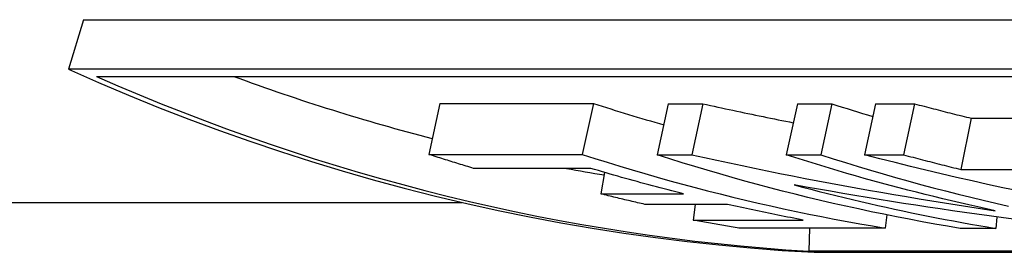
# Model space of a CAD drawing. Header units: millimetres. Extents: x 212 to 520, y 1 to 446.
# Tile 7 of 24: x 280.26 to 289.59, y 380.59 to 382.8. Entities that reach past the tile are written whole.
import ezdxf

# ---------------------------------------------------------------- set-up
doc = ezdxf.new("R2010")
doc.units = ezdxf.units.MM
doc.layers.add('Detail', color=2, linetype='Continuous')

msp = doc.modelspace()

# ---------------------------------------------------------------- linework, layer by layer
at = {"layer": 'Detail'}
for p, q in [((280.8598, 382.7967), (280.718, 382.3276)), ((280.8598, 382.7967), (293.2499, 382.7967)), ((293.1081, 382.3276), (280.718, 382.3276)), ((280.9827, 382.2595), (293.1579, 382.2595)), ((284.2386, 382.0037), (284.1335, 381.5205)), ((284.2386, 382.0037), (285.6947, 382.0037)), ((285.6947, 382.0037), (285.5896, 381.5205)), ((286.4051, 381.9998), (286.3001, 381.5165)), ((286.4051, 381.9998), (286.7323, 381.9998)), ((286.7323, 381.9998), (286.6274, 381.5165)), ((287.6285, 381.9998), (287.5236, 381.5165)), ((287.6285, 381.9998), (287.9557, 381.9998)), ((287.9557, 381.9998), (287.8508, 381.5165)), ((288.3694, 381.9998), (288.2645, 381.5165)), ((288.3694, 381.9998), (288.7401, 381.9998)), ((288.7401, 381.9998), (288.6351, 381.5165)), ((289.2758, 381.8628), (289.1788, 381.377)), ((289.2758, 381.8628), (289.7354, 381.8628)), ((284.1335, 381.5205), (285.5896, 381.5205)), ((286.3001, 381.5165), (286.6274, 381.5165)), ((287.5236, 381.5165), (287.8508, 381.5165)), ((288.2645, 381.5165), (288.6351, 381.5165)), ((285.6701, 381.3879), (284.5585, 381.3879)), ((285.7997, 381.3495), (285.7656, 381.1461)), ((289.1788, 381.377), (290.0062, 381.377)), ((273.7239, 381.0654), (284.446, 381.0654)), ((285.7656, 381.1461), (286.5495, 381.1461)), ((286.9675, 381.0463), (286.1835, 381.0463)), ((286.6598, 381.0463), (286.6411, 380.8977)), ((286.6411, 380.8977), (287.6838, 380.8977)), ((288.4758, 380.9465), (288.462, 380.8212)), ((289.5208, 380.9267), (289.5089, 380.8191)), ((288.462, 380.8212), (287.0748, 380.8212)), ((287.7451, 380.8212), (287.736, 380.6015)), ((289.5089, 380.8191), (289.1729, 380.8191)), ((299.9111, 380.6015), (287.736, 380.6015)), ((287.7871, 380.5922), (300.1772, 380.5922))]:
    msp.add_line(p, q, dxfattribs=at)
at = {"layer": 'Detail', "flags": 128}
for points in [[(280.718, 382.3276), (281.0017, 382.2024), (281.2867, 382.0816), (281.5729, 381.9655), (281.8603, 381.8538), (282.1489, 381.7467), (282.4387, 381.6442), (282.7294, 381.5462), (283.0212, 381.4528), (283.314, 381.364), (283.6076, 381.2799), (283.9021, 381.2003), (284.1975, 381.1254), (284.4936, 381.0551), (284.7904, 380.9895), (285.0879, 380.9286), (285.386, 380.8723), (285.6846, 380.8207), (285.9838, 380.7739), (286.2835, 380.7317), (286.5836, 380.6943), (286.884, 380.6616), (287.1848, 380.6337), (287.4858, 380.6106), (287.7871, 380.5922)], [(286.7323, 381.9998), (286.7679, 381.9919), (286.8036, 381.9841), (286.8392, 381.9763), (286.8749, 381.9686), (286.9106, 381.9609), (286.9462, 381.9532), (286.9819, 381.9455), (287.0176, 381.9379), (287.0533, 381.9303), (287.089, 381.9227), (287.1247, 381.9152), (287.1604, 381.9077), (287.1962, 381.9003), (287.2319, 381.8928), (287.2676, 381.8854), (287.3034, 381.8781), (287.3391, 381.8707), (287.3749, 381.8634), (287.4106, 381.8562), (287.4464, 381.8489), (287.4822, 381.8417), (287.518, 381.8346), (287.5538, 381.8274), (287.5896, 381.8203)], [(288.7401, 381.9998), (288.7623, 381.9939), (288.7846, 381.988), (288.8069, 381.9821), (288.8292, 381.9762), (288.8515, 381.9704), (288.8738, 381.9645), (288.8961, 381.9587), (288.9184, 381.9529), (288.9407, 381.9472), (288.963, 381.9414), (288.9853, 381.9357), (289.0077, 381.93), (289.03, 381.9243), (289.0523, 381.9186), (289.0747, 381.9129), (289.097, 381.9073), (289.1193, 381.9016), (289.1417, 381.896), (289.164, 381.8904), (289.1864, 381.8849), (289.2087, 381.8793), (289.2311, 381.8738), (289.2535, 381.8683), (289.2758, 381.8628)], [(284.5585, 381.3879), (284.5408, 381.3932), (284.523, 381.3986), (284.5053, 381.4039), (284.4875, 381.4093), (284.4698, 381.4147), (284.4521, 381.4201), (284.4344, 381.4256), (284.4166, 381.431), (284.3989, 381.4365), (284.3812, 381.442), (284.3635, 381.4475), (284.3458, 381.453), (284.3281, 381.4585), (284.3103, 381.4641), (284.2926, 381.4696), (284.2749, 381.4752), (284.2573, 381.4808), (284.2396, 381.4864), (284.2219, 381.4921), (284.2042, 381.4977), (284.1865, 381.5034), (284.1688, 381.5091), (284.1512, 381.5148), (284.1335, 381.5205)], [(285.5896, 381.5205), (285.7077, 381.4826), (285.8259, 381.4455), (285.9444, 381.4091), (286.063, 381.3735), (286.1817, 381.3386), (286.3006, 381.3045), (286.4196, 381.2711), (286.5388, 381.2385), (286.6581, 381.2067), (286.7775, 381.1757), (286.8971, 381.1453), (287.0168, 381.1158), (287.1366, 381.087), (287.2566, 381.059), (287.3766, 381.0318), (287.4968, 381.0053), (287.6171, 380.9796), (287.7375, 380.9546), (287.858, 380.9305), (287.9786, 380.9071), (288.0993, 380.8844), (288.2201, 380.8626), (288.341, 380.8415), (288.462, 380.8212)], [(289.1729, 380.8191), (289.0519, 380.8393), (288.931, 380.8603), (288.8102, 380.8821), (288.6895, 380.9047), (288.5688, 380.928), (288.4483, 380.9521), (288.3279, 380.9769), (288.2076, 381.0026), (288.0874, 381.029), (287.9673, 381.0561), (287.8474, 381.0841), (287.7275, 381.1128), (287.6078, 381.1422), (287.4882, 381.1724), (287.3688, 381.2034), (287.2495, 381.2352), (287.1303, 381.2677), (287.0112, 381.3009), (286.8924, 381.335), (286.7736, 381.3698), (286.655, 381.4053), (286.5366, 381.4416), (286.4183, 381.4787), (286.3001, 381.5165)], [(286.6274, 381.5165), (286.7465, 381.4902), (286.8656, 381.4643), (286.9849, 381.4388), (287.1042, 381.4136), (287.2236, 381.3888), (287.3431, 381.3644), (287.4626, 381.3403), (287.5822, 381.3166), (287.7019, 381.2932), (287.8217, 381.2702), (287.9415, 381.2476), (288.0614, 381.2253), (288.1813, 381.2034), (288.3014, 381.1819), (288.4214, 381.1607), (288.5416, 381.1399), (288.6618, 381.1195), (288.7821, 381.0994), (288.9024, 381.0797), (289.0228, 381.0604), (289.1432, 381.0414), (289.2637, 381.0228), (289.3842, 381.0046), (289.5048, 380.9867)], [(289.5048, 380.9867), (289.4216, 381.0046), (289.3384, 381.0228), (289.2552, 381.0414), (289.1721, 381.0604), (289.0891, 381.0797), (289.0061, 381.0994), (288.9232, 381.1195), (288.8403, 381.1399), (288.7575, 381.1607), (288.6748, 381.1819), (288.5921, 381.2034), (288.5095, 381.2253), (288.427, 381.2476), (288.3445, 381.2702), (288.2621, 381.2932), (288.1797, 381.3166), (288.0975, 381.3403), (288.0153, 381.3644), (287.9331, 381.3888), (287.8511, 381.4136), (287.7691, 381.4388), (287.6872, 381.4643), (287.6053, 381.4902), (287.5236, 381.5165)], [(287.8508, 381.5165), (287.9684, 381.4788), (288.0862, 381.4419), (288.2041, 381.4058), (288.3222, 381.3704), (288.4404, 381.3357), (288.5588, 381.3018), (288.6773, 381.2687), (288.796, 381.2363), (288.9148, 381.2047), (289.0337, 381.1738), (289.1527, 381.1436), (289.2719, 381.1143), (289.3912, 381.0857), (289.5107, 381.0578), (289.6302, 381.0307)], [(289.7239, 381.1738), (289.5773, 381.2046), (289.4309, 381.2363), (289.2846, 381.2687), (289.1384, 381.3018), (288.9924, 381.3357), (288.8465, 381.3704), (288.7008, 381.4058), (288.5552, 381.4419), (288.4098, 381.4788), (288.2645, 381.5165)], [(288.6351, 381.5165), (288.6577, 381.5105), (288.6803, 381.5045), (288.703, 381.4985), (288.7256, 381.4925), (288.7482, 381.4865), (288.7708, 381.4806), (288.7935, 381.4747), (288.8161, 381.4688), (288.8387, 381.4629), (288.8614, 381.4571), (288.884, 381.4512), (288.9067, 381.4454), (288.9293, 381.4396), (288.952, 381.4338), (288.9746, 381.428), (288.9973, 381.4223), (289.02, 381.4166), (289.0427, 381.4109), (289.0653, 381.4052), (289.088, 381.3995), (289.1107, 381.3939), (289.1334, 381.3882), (289.1561, 381.3826), (289.1788, 381.377)], [(286.5495, 381.1461), (286.5128, 381.1553), (286.476, 381.1646), (286.4392, 381.174), (286.4024, 381.1835), (286.3657, 381.193), (286.329, 381.2026), (286.2923, 381.2123), (286.2555, 381.2221), (286.2189, 381.2319), (286.1822, 381.2418), (286.1455, 381.2518), (286.1089, 381.2618), (286.0722, 381.2719), (286.0356, 381.2821), (285.999, 381.2924), (285.9624, 381.3027), (285.9258, 381.3131), (285.8892, 381.3236), (285.8527, 381.3341), (285.8161, 381.3447), (285.7796, 381.3554), (285.7431, 381.3662), (285.7066, 381.377), (285.6701, 381.3879)], [(287.5975, 381.2319), (287.6766, 381.2108), (287.7557, 381.1901), (287.8348, 381.1697), (287.9141, 381.1497), (287.9933, 381.1299), (288.0726, 381.1105), (288.152, 381.0915), (288.2315, 381.0728), (288.3109, 381.0544), (288.3905, 381.0363), (288.4701, 381.0186), (288.5497, 381.0012), (288.6294, 380.9842), (288.7091, 380.9675), (288.7889, 380.9511), (288.8688, 380.9351), (288.9486, 380.9194), (289.0285, 380.9041), (289.1085, 380.8891), (289.1885, 380.8744), (289.2686, 380.8601), (289.3486, 380.8461), (289.4288, 380.8324), (289.5089, 380.8191)], [(289.678, 380.9059), (289.562, 380.9212), (289.446, 380.9368), (289.3301, 380.9527), (289.2143, 380.969), (289.0985, 380.9856), (288.9827, 381.0026), (288.867, 381.0199), (288.7513, 381.0375), (288.6357, 381.0555), (288.5201, 381.0737), (288.4046, 381.0924), (288.2892, 381.1113), (288.1737, 381.1306), (288.0584, 381.1502), (287.9431, 381.1701), (287.8279, 381.1904), (287.7127, 381.211), (287.5975, 381.2319)], [(286.1835, 381.0463), (286.1661, 381.0503), (286.1486, 381.0543), (286.1312, 381.0583), (286.1138, 381.0623), (286.0963, 381.0663), (286.0789, 381.0704), (286.0615, 381.0745), (286.044, 381.0785), (286.0266, 381.0826), (286.0092, 381.0868), (285.9918, 381.0909), (285.9744, 381.095), (285.9569, 381.0992), (285.9395, 381.1034), (285.9221, 381.1076), (285.9047, 381.1118), (285.8873, 381.116), (285.8699, 381.1203), (285.8525, 381.1245), (285.8351, 381.1288), (285.8177, 381.1331), (285.8003, 381.1374), (285.7829, 381.1417), (285.7656, 381.1461)], [(287.6838, 380.8977), (287.6539, 380.9033), (287.6239, 380.909), (287.594, 380.9147), (287.5641, 380.9205), (287.5342, 380.9264), (287.5044, 380.9323), (287.4745, 380.9382), (287.4446, 380.9442), (287.4147, 380.9502), (287.3849, 380.9563), (287.355, 380.9624), (287.3252, 380.9686), (287.2953, 380.9748), (287.2655, 380.9811), (287.2357, 380.9874), (287.2058, 380.9937), (287.176, 381.0001), (287.1462, 381.0066), (287.1164, 381.0131), (287.0866, 381.0197), (287.0568, 381.0262), (287.0271, 381.0329), (286.9973, 381.0396), (286.9675, 381.0463)], [(287.0748, 380.8212), (287.0567, 380.8242), (287.0386, 380.8272), (287.0205, 380.8302), (287.0024, 380.8332), (286.9843, 380.8363), (286.9662, 380.8394), (286.9481, 380.8425), (286.9301, 380.8456), (286.912, 380.8487), (286.8939, 380.8518), (286.8758, 380.855), (286.8578, 380.8582), (286.8397, 380.8614), (286.8216, 380.8646), (286.8036, 380.8678), (286.7855, 380.8711), (286.7674, 380.8743), (286.7494, 380.8776), (286.7313, 380.8809), (286.7133, 380.8842), (286.6952, 380.8875), (286.6772, 380.8909), (286.6591, 380.8943), (286.6411, 380.8977)]]:
    msp.add_lwpolyline(points, dxfattribs=at)
at = {"layer": 'Detail'}
for centre, major_axis, start_param, end_param in [((288.9118, 409.0654), (0, -28.5), 5.936658, 6.232802), ((288.9118, 409.0654), (0, -28), 5.990087, 6.074781), ((291.5828, 409.0654), (0, -28), 6.023563, 6.05354), ((293.8317, 409.0654), (0, -28), 6.024111, 6.041547), ((288.9118, 409.0654), (0, -28), 6.131262, 6.146902)]:
    msp.add_ellipse(centre, major_axis=major_axis, ratio=0.819152, start_param=start_param, end_param=end_param, dxfattribs=at)

doc.saveas('drawing.dxf')
